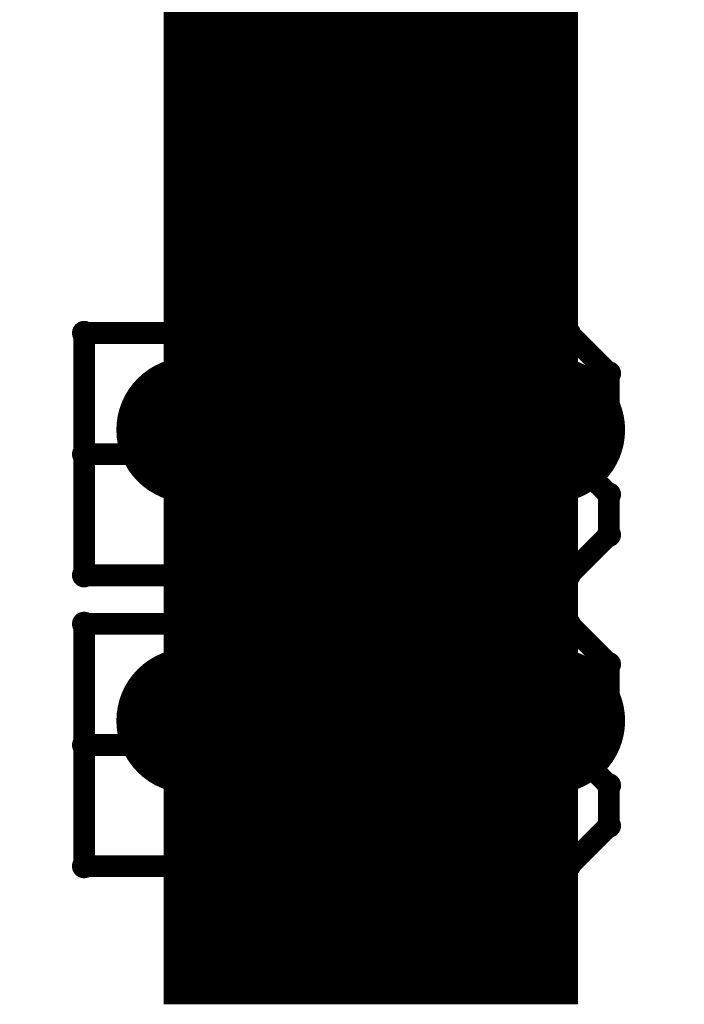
# Model space of a CAD drawing. Extents: x -1.5 to 9, y -3 to 5.
# Tile 207 of 256: x 0.5517 to 0.6431, y 3.574 to 3.7094. Entities that reach past the tile are written whole.
import ezdxf

# ---------------------------------------------------------------- set-up
doc = ezdxf.new("R2010")
doc.units = 0
doc.layers.get('0').update_dxf_attribs({"linetype": 'CONTINUOUS'})
for name, color, linetype in [('qfn16-30-34-a_copper_signal_1', 1, 'CONTINUOUS'), ('qfn16-30-34-a_copper_signal_2', 1, 'CONTINUOUS'), ('qfn16-30-34-a_copper_signal_bot', 5, 'CONTINUOUS'), ('qfn16-30-34-a_copper_signal_top', 1, 'CONTINUOUS'), ('qfn16-30-34-a_drawing_1', 1, 'CONTINUOUS'), ('qfn16-30-34-a_drillmap_1', 1, 'CONTINUOUS'), ('qfn16-30-34-a_pth_drill', 1, 'CONTINUOUS'), ('qfn16-30-34-a_soldermask_top', 1, 'CONTINUOUS')]:
    doc.layers.add(name, color=color, linetype=linetype)

# ---------------------------------------------------------------- blocks, each defined once
blk = doc.blocks.new('D11')
at = {"const_width": 0.22}
blk.add_lwpolyline([(-0.0275, 0), (0.0275, 0)], dxfattribs=at)
blk = doc.blocks.new('D29')
at = {"const_width": 0.01}
blk.add_lwpolyline([(-0.005, 0, 1), (0.005, 0, 1)], format="xyb", close=True, dxfattribs=at)
blk = doc.blocks.new('D46')
at = {"const_width": 0.222}
blk.add_lwpolyline([(-0.0285, 0), (0.0285, 0)], dxfattribs=at)
blk = doc.blocks.new('D64')
at = {"const_width": 0.005}
blk.add_lwpolyline([(-0.0025, 0, 1), (0.0025, 0, 1)], format="xyb", close=True, dxfattribs=at)
blk = doc.blocks.new('D69')
at = {"const_width": 0.001667}
blk.add_lwpolyline([(-0.000833, 0, 1), (0.000833, 0, 1)], format="xyb", close=True, dxfattribs=at)
blk = doc.blocks.new('D44')
at = {"const_width": 0.0025}
blk.add_lwpolyline([(-0.00125, 0, 1), (0.00125, 0, 1)], format="xyb", close=True, dxfattribs=at)

msp = doc.modelspace()

# ---------------------------------------------------------------- linework, layer by layer
at = {"layer": 'qfn16-30-34-a_drawing_1', "color": 1, "const_width": 0.003}
for points in [[(0.560559, 3.666328), (0.560559, 3.633006)], [(0.577221, 3.666328), (0.560559, 3.666328)], [(0.582774, 3.660774), (0.577221, 3.666328)], [(0.610559, 3.666328), (0.610559, 3.633006)], [(0.627221, 3.666328), (0.610559, 3.666328)], [(0.632774, 3.660774), (0.627221, 3.666328)], [(0.582774, 3.655221), (0.582774, 3.660774)], [(0.632774, 3.655221), (0.632774, 3.660774)], [(0.577221, 3.649667), (0.582774, 3.655221)], [(0.627221, 3.649667), (0.632774, 3.655221)], [(0.577221, 3.649667), (0.560559, 3.649667)], [(0.560559, 3.649667), (0.577221, 3.649667)], [(0.582774, 3.644113), (0.577221, 3.649667)], [(0.627221, 3.649667), (0.610559, 3.649667)], [(0.610559, 3.649667), (0.627221, 3.649667)], [(0.632774, 3.644113), (0.627221, 3.649667)], [(0.582774, 3.638559), (0.582774, 3.644113)], [(0.632774, 3.638559), (0.632774, 3.644113)], [(0.577221, 3.633006), (0.582774, 3.638559)], [(0.627221, 3.633006), (0.632774, 3.638559)], [(0.560559, 3.633006), (0.577221, 3.633006)], [(0.610559, 3.633006), (0.627221, 3.633006)], [(0.560559, 3.626328), (0.560559, 3.593006)], [(0.577221, 3.626328), (0.560559, 3.626328)], [(0.582774, 3.620774), (0.577221, 3.626328)], [(0.610559, 3.626328), (0.610559, 3.593006)], [(0.627221, 3.626328), (0.610559, 3.626328)], [(0.632774, 3.620774), (0.627221, 3.626328)], [(0.582774, 3.615221), (0.582774, 3.620774)], [(0.632774, 3.615221), (0.632774, 3.620774)], [(0.577221, 3.609667), (0.582774, 3.615221)], [(0.627221, 3.609667), (0.632774, 3.615221)], [(0.577221, 3.609667), (0.560559, 3.609667)], [(0.560559, 3.609667), (0.577221, 3.609667)], [(0.582774, 3.604113), (0.577221, 3.609667)], [(0.627221, 3.609667), (0.610559, 3.609667)], [(0.610559, 3.609667), (0.627221, 3.609667)], [(0.632774, 3.604113), (0.627221, 3.609667)], [(0.582774, 3.598559), (0.582774, 3.604113)], [(0.632774, 3.598559), (0.632774, 3.604113)], [(0.577221, 3.593006), (0.582774, 3.598559)], [(0.627221, 3.593006), (0.632774, 3.598559)], [(0.560559, 3.593006), (0.577221, 3.593006)], [(0.610559, 3.593006), (0.627221, 3.593006)]]:
    msp.add_lwpolyline(points, dxfattribs=at)
at = {"layer": 'qfn16-30-34-a_drillmap_1', "color": 1, "const_width": 0.005}
for points in [[(0.575, 3.648), (0.575, 3.658)], [(0.625, 3.648), (0.625, 3.658)], [(0.57, 3.653), (0.58, 3.653)], [(0.62, 3.653), (0.63, 3.653)], [(0.575, 3.608), (0.575, 3.618)], [(0.625, 3.608), (0.625, 3.618)], [(0.57, 3.613), (0.58, 3.613)], [(0.62, 3.613), (0.63, 3.613)]]:
    msp.add_lwpolyline(points, dxfattribs=at)

# ---------------------------------------------------------------- block references
at = {"layer": 'qfn16-30-34-a_copper_signal_1'}
for p in [(0.575, 3.653), (0.625, 3.653), (0.575, 3.613), (0.625, 3.613)]:
    msp.add_blockref('D29', p, dxfattribs=at)
at = {"layer": 'qfn16-30-34-a_copper_signal_2'}
for p in [(0.575, 3.653), (0.625, 3.653), (0.575, 3.613), (0.625, 3.613)]:
    msp.add_blockref('D29', p, dxfattribs=at)
at = {"layer": 'qfn16-30-34-a_copper_signal_bot'}
for p in [(0.575, 3.653), (0.625, 3.653), (0.575, 3.613), (0.625, 3.613)]:
    msp.add_blockref('D29', p, dxfattribs=at)
at = {"layer": 'qfn16-30-34-a_copper_signal_top'}
for name, p in [('D11', (0.5, 3.685)), ('D11', (0.6, 3.685)), ('D11', (0.7, 3.685)), ('D29', (0.575, 3.653)), ('D29', (0.625, 3.653)), ('D29', (0.575, 3.613)), ('D29', (0.625, 3.613))]:
    msp.add_blockref(name, p, dxfattribs=at)
at = {"layer": 'qfn16-30-34-a_drawing_1'}
for p in [(0.560559, 3.666328), (0.560559, 3.666328), (0.577221, 3.666328), (0.610559, 3.666328), (0.610559, 3.666328), (0.627221, 3.666328), (0.582774, 3.660774), (0.632774, 3.660774), (0.582774, 3.655221), (0.632774, 3.655221), (0.560559, 3.649667), (0.577221, 3.649667), (0.577221, 3.649667), (0.610559, 3.649667), (0.627221, 3.649667), (0.627221, 3.649667), (0.582774, 3.644113), (0.632774, 3.644113), (0.582774, 3.638559), (0.632774, 3.638559), (0.560559, 3.633006), (0.577221, 3.633006), (0.610559, 3.633006), (0.627221, 3.633006), (0.560559, 3.626328), (0.560559, 3.626328), (0.577221, 3.626328), (0.610559, 3.626328), (0.610559, 3.626328), (0.627221, 3.626328), (0.582774, 3.620774), (0.632774, 3.620774), (0.582774, 3.615221), (0.632774, 3.615221), (0.560559, 3.609667), (0.577221, 3.609667), (0.577221, 3.609667), (0.610559, 3.609667), (0.627221, 3.609667), (0.627221, 3.609667), (0.582774, 3.604113), (0.632774, 3.604113), (0.582774, 3.598559), (0.632774, 3.598559), (0.560559, 3.593006), (0.577221, 3.593006), (0.610559, 3.593006), (0.627221, 3.593006)]:
    msp.add_blockref('D69', p, dxfattribs=at)
at = {"layer": 'qfn16-30-34-a_drillmap_1'}
for p in [(0.575, 3.658), (0.625, 3.658), (0.57, 3.653), (0.58, 3.653), (0.62, 3.653), (0.63, 3.653), (0.575, 3.648), (0.625, 3.648), (0.575, 3.618), (0.625, 3.618), (0.57, 3.613), (0.58, 3.613), (0.62, 3.613), (0.63, 3.613), (0.575, 3.608), (0.625, 3.608)]:
    msp.add_blockref('D44', p, dxfattribs=at)
at = {"layer": 'qfn16-30-34-a_pth_drill'}
for p in [(0.575, 3.653), (0.625, 3.653), (0.575, 3.613), (0.625, 3.613)]:
    msp.add_blockref('D64', p, dxfattribs=at)
at = {"layer": 'qfn16-30-34-a_soldermask_top'}
for p in [(0.5, 3.685), (0.6, 3.685), (0.7, 3.685)]:
    msp.add_blockref('D46', p, dxfattribs=at)

doc.saveas('drawing.dxf')
